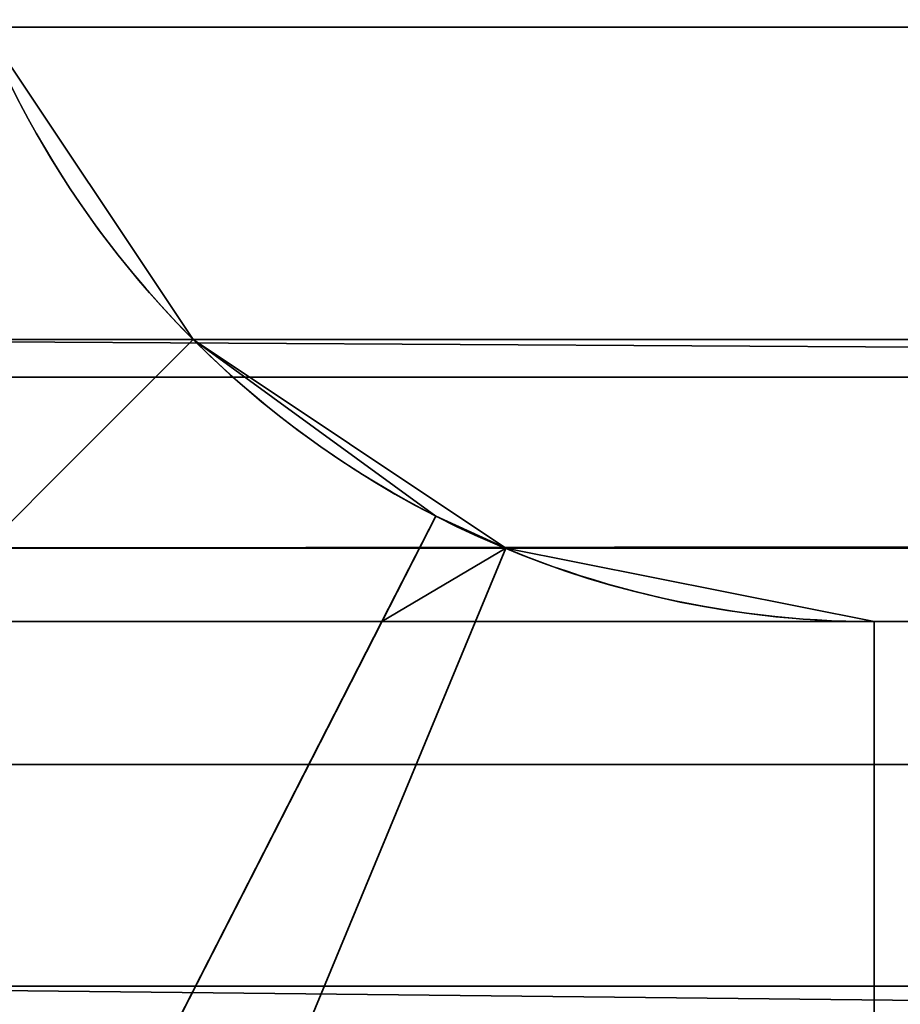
# Model space of a CAD drawing. Header units: millimetres. Extents: x -503 to 6703, y -110 to 249.
# Tile 68 of 256: x -311.32 to -309.88, y 15.87 to 17.49. Entities that reach past the tile are written whole.
import ezdxf

# ---------------------------------------------------------------- set-up
doc = ezdxf.new("R2010")
doc.units = ezdxf.units.MM
doc.layers.add('151', color=7, linetype='Continuous', true_color=0xffffff)

# ---------------------------------------------------------------- blocks, each defined once
blk = doc.blocks.new('UG_SURFACE_001')
at = {"layer": '151', "color": 252, "linetype": 'Continuous', "lineweight": 35}
for points in [[(502.5, -9.3, 2212.25), (502.5, 230.4, 2212.25), (-502.5, 230.4, 2212.25), (-502.5, -9.3, 2212.25)], [(-352.5, -9.3, 2062.2499), (-352.5, 230.4, 2062.2499), (352.5, 230.4, 2062.2499), (352.5, -9.3, 2062.2499)]]:
    blk.add_3dface(points, dxfattribs=at)
blk = doc.blocks.new('UG_SURFACE_086')
at = {"layer": '151', "color": 252, "linetype": 'Continuous', "lineweight": 35}
for points in [[(-314.5, -26.22, 2021.75), (314.5, -26.22, 2021.75), (314.5, 62.62, 2021.75), (-314.5, 62.62, 2021.75)], [(-313, -26.22, 2020.2501), (-313, 62.62, 2020.2501), (313, 62.62, 2020.2501), (313, -26.22, 2020.2501)]]:
    blk.add_3dface(points, dxfattribs=at)
blk = doc.blocks.new('UG_SURFACE_103')
at = {"layer": '151', "color": 252, "linetype": 'Continuous', "lineweight": 35}
for points in [[(-312.0979, 15.9021, 76.45), (-312.7655, 16.9013, 76.45), (-311.3797, 17.4754, 76.45), (-311.0372, 16.9628, 76.45)], [(-311.0372, 16.9628, 370.05), (-311.3797, 17.4754, 370.05), (-312.7655, 16.9013, 370.05), (-312.0979, 15.9021, 370.05)], [(-312.0979, 15.9021, 386.45), (-312.7655, 16.9013, 386.45), (-311.3797, 17.4754, 386.45), (-311.0372, 16.9628, 386.45)], [(-311.0372, 16.9628, 680.05), (-311.3797, 17.4754, 680.05), (-312.7655, 16.9013, 680.05), (-312.0979, 15.9021, 680.05)], [(-312.0979, 15.9021, 696.45), (-312.7655, 16.9013, 696.45), (-311.3797, 17.4754, 696.45), (-311.0372, 16.9628, 696.45)], [(-311.0372, 16.9628, 990.05), (-311.3797, 17.4754, 990.05), (-312.7655, 16.9013, 990.05), (-312.0979, 15.9021, 990.05)], [(-312.0979, 15.9021, 1006.4501), (-312.7655, 16.9013, 1006.4501), (-311.3797, 17.4754, 1006.4501), (-311.0372, 16.9628, 1006.4501)], [(-311.0372, 16.9628, 1300.05), (-311.3797, 17.4754, 1300.05), (-312.7655, 16.9013, 1300.05), (-312.0979, 15.9021, 1300.05)], [(-312.0979, 15.9021, 1316.45), (-312.7655, 16.9013, 1316.45), (-311.3797, 17.4754, 1316.45), (-311.0372, 16.9628, 1316.45)], [(-311.0372, 16.9628, 1610.05), (-311.3797, 17.4754, 1610.05), (-312.7655, 16.9013, 1610.05), (-312.0979, 15.9021, 1610.05)], [(-312.0979, 15.9021, 1626.4499), (-312.7655, 16.9013, 1626.4499), (-311.3797, 17.4754, 1626.4499), (-311.0372, 16.9628, 1626.4499)], [(-311.0372, 16.9628, 1920.05), (-311.3797, 17.4754, 1920.05), (-312.7655, 16.9013, 1920.05), (-312.0979, 15.9021, 1920.05)], [(-312.0979, 15.9021, 1936.45), (-312.7655, 16.9013, 1936.45), (-311.3797, 17.4754, 1936.45), (-311.0372, 16.9628, 1936.45)], [(-311.0372, 16.9628, 60.05), (-311.3797, 17.4754, 60.05), (-312.7655, 16.9013, 60.05), (-312.0979, 15.9021, 60.05)], [(-312.7655, 16.9013, 2006.2499), (-312.0979, 15.9021, 2006.2499), (-311.0372, 16.9628, 2006.2499), (-311.3797, 17.4754, 2006.2499)], [(-311.3797, 17.4754, -5.75), (-311.0372, 16.9628, -5.75), (-312.0979, 15.9021, -5.75), (-312.7655, 16.9013, -5.75)], [(-311.3797, 17.4754, 1936.45), (-311.3797, 17.4754, 2006.2499), (-311.0372, 16.9628, 2006.2499), (-311.0372, 16.9628, 1936.45)], [(-311.0372, 16.9628, 60.05), (-311.0372, 16.9628, -5.75), (-311.3797, 17.4754, -5.75), (-311.3797, 17.4754, 60.05)], [(-311.0372, 16.9628, 1920.05), (-311.0372, 16.9628, 1862.83), (-311.3797, 17.4754, 1862.83), (-311.3797, 17.4754, 1920.05)], [(-311.3797, 17.4754, 1626.4499), (-311.3797, 17.4754, 1683.67), (-311.0372, 16.9628, 1683.67), (-311.0372, 16.9628, 1626.4499)], [(-311.3797, 17.4754, 1683.67), (-311.3797, 17.4754, 1743.39), (-311.0372, 16.9628, 1743.39), (-311.0372, 16.9628, 1683.67)], [(-311.3797, 17.4754, 1743.39), (-311.3797, 17.4754, 1803.11), (-311.0372, 16.9628, 1803.11), (-311.0372, 16.9628, 1743.39)], [(-311.3797, 17.4754, 1803.11), (-311.3797, 17.4754, 1862.83), (-311.0372, 16.9628, 1862.83), (-311.0372, 16.9628, 1803.11)], [(-311.0372, 16.9628, 1610.05), (-311.0372, 16.9628, 1552.83), (-311.3797, 17.4754, 1552.83), (-311.3797, 17.4754, 1610.05)], [(-311.3797, 17.4754, 1316.45), (-311.3797, 17.4754, 1373.67), (-311.0372, 16.9628, 1373.67), (-311.0372, 16.9628, 1316.45)], [(-311.3797, 17.4754, 1373.67), (-311.3797, 17.4754, 1433.39), (-311.0372, 16.9628, 1433.39), (-311.0372, 16.9628, 1373.67)], [(-311.3797, 17.4754, 1433.39), (-311.3797, 17.4754, 1493.1099), (-311.0372, 16.9628, 1493.1099), (-311.0372, 16.9628, 1433.39)], [(-311.3797, 17.4754, 1493.1099), (-311.3797, 17.4754, 1552.83), (-311.0372, 16.9628, 1552.83), (-311.0372, 16.9628, 1493.1099)], [(-311.0372, 16.9628, 1300.05), (-311.0372, 16.9628, 1242.83), (-311.3797, 17.4754, 1242.83), (-311.3797, 17.4754, 1300.05)], [(-311.3797, 17.4754, 1006.4501), (-311.3797, 17.4754, 1063.67), (-311.0372, 16.9628, 1063.67), (-311.0372, 16.9628, 1006.4501)], [(-311.3797, 17.4754, 1063.67), (-311.3797, 17.4754, 1123.39), (-311.0372, 16.9628, 1123.39), (-311.0372, 16.9628, 1063.67)], [(-311.3797, 17.4754, 1123.39), (-311.3797, 17.4754, 1183.11), (-311.0372, 16.9628, 1183.11), (-311.0372, 16.9628, 1123.39)], [(-311.3797, 17.4754, 1183.11), (-311.3797, 17.4754, 1242.83), (-311.0372, 16.9628, 1242.83), (-311.0372, 16.9628, 1183.11)], [(-311.0372, 16.9628, 990.05), (-311.0372, 16.9628, 932.83), (-311.3797, 17.4754, 932.83), (-311.3797, 17.4754, 990.05)], [(-311.3797, 17.4754, 696.45), (-311.3797, 17.4754, 753.67), (-311.0372, 16.9628, 753.67), (-311.0372, 16.9628, 696.45)], [(-311.3797, 17.4754, 753.67), (-311.3797, 17.4754, 813.39), (-311.0372, 16.9628, 813.39), (-311.0372, 16.9628, 753.67)], [(-311.3797, 17.4754, 813.39), (-311.3797, 17.4754, 873.11), (-311.0372, 16.9628, 873.11), (-311.0372, 16.9628, 813.39)], [(-311.3797, 17.4754, 873.11), (-311.3797, 17.4754, 932.83), (-311.0372, 16.9628, 932.83), (-311.0372, 16.9628, 873.11)], [(-311.0372, 16.9628, 680.05), (-311.0372, 16.9628, 622.83), (-311.3797, 17.4754, 622.83), (-311.3797, 17.4754, 680.05)], [(-311.3797, 17.4754, 386.45), (-311.3797, 17.4754, 443.67), (-311.0372, 16.9628, 443.67), (-311.0372, 16.9628, 386.45)], [(-311.3797, 17.4754, 443.67), (-311.3797, 17.4754, 503.39), (-311.0372, 16.9628, 503.39), (-311.0372, 16.9628, 443.67)], [(-311.3797, 17.4754, 503.39), (-311.3797, 17.4754, 563.11), (-311.0372, 16.9628, 563.11), (-311.0372, 16.9628, 503.39)], [(-311.3797, 17.4754, 563.11), (-311.3797, 17.4754, 622.83), (-311.0372, 16.9628, 622.83), (-311.0372, 16.9628, 563.11)], [(-311.0372, 16.9628, 370.05), (-311.0372, 16.9628, 312.83), (-311.3797, 17.4754, 312.83), (-311.3797, 17.4754, 370.05)], [(-311.3797, 17.4754, 76.45), (-311.3797, 17.4754, 133.67), (-311.0372, 16.9628, 133.67), (-311.0372, 16.9628, 76.45)], [(-311.3797, 17.4754, 133.67), (-311.3797, 17.4754, 193.39), (-311.0372, 16.9628, 193.39), (-311.0372, 16.9628, 133.67)], [(-311.3797, 17.4754, 193.39), (-311.3797, 17.4754, 253.11), (-311.0372, 16.9628, 253.11), (-311.0372, 16.9628, 193.39)], [(-311.3797, 17.4754, 253.11), (-311.3797, 17.4754, 312.83), (-311.0372, 16.9628, 312.83), (-311.0372, 16.9628, 253.11)], [(-311.0372, 16.9628, 76.45), (-310.6392, 16.6732, 76.45), (-311.322, 15.3376, 76.45), (-312.0979, 15.9021, 76.45)], [(-312.0979, 15.9021, 370.05), (-311.322, 15.3376, 370.05), (-310.6392, 16.6732, 370.05), (-311.0372, 16.9628, 370.05)], [(-311.0372, 16.9628, 386.45), (-310.6392, 16.6732, 386.45), (-311.322, 15.3376, 386.45), (-312.0979, 15.9021, 386.45)], [(-312.0979, 15.9021, 680.05), (-311.322, 15.3376, 680.05), (-310.6392, 16.6732, 680.05), (-311.0372, 16.9628, 680.05)], [(-311.0372, 16.9628, 696.45), (-310.6392, 16.6732, 696.45), (-311.322, 15.3376, 696.45), (-312.0979, 15.9021, 696.45)], [(-312.0979, 15.9021, 990.05), (-311.322, 15.3376, 990.05), (-310.6392, 16.6732, 990.05), (-311.0372, 16.9628, 990.05)], [(-311.0372, 16.9628, 1006.4501), (-310.6392, 16.6732, 1006.4501), (-311.322, 15.3376, 1006.4501), (-312.0979, 15.9021, 1006.4501)], [(-312.0979, 15.9021, 1300.05), (-311.322, 15.3376, 1300.05), (-310.6392, 16.6732, 1300.05), (-311.0372, 16.9628, 1300.05)], [(-311.0372, 16.9628, 1316.45), (-310.6392, 16.6732, 1316.45), (-311.322, 15.3376, 1316.45), (-312.0979, 15.9021, 1316.45)], [(-312.0979, 15.9021, 1610.05), (-311.322, 15.3376, 1610.05), (-310.6392, 16.6732, 1610.05), (-311.0372, 16.9628, 1610.05)], [(-311.0372, 16.9628, 1626.4499), (-310.6392, 16.6732, 1626.4499), (-311.322, 15.3376, 1626.4499), (-312.0979, 15.9021, 1626.4499)], [(-312.0979, 15.9021, 1920.05), (-311.322, 15.3376, 1920.05), (-310.6392, 16.6732, 1920.05), (-311.0372, 16.9628, 1920.05)], [(-311.0372, 16.9628, 1936.45), (-310.6392, 16.6732, 1936.45), (-311.322, 15.3376, 1936.45), (-312.0979, 15.9021, 1936.45)], [(-312.0979, 15.9021, 60.05), (-311.322, 15.3376, 60.05), (-310.6392, 16.6732, 60.05), (-311.0372, 16.9628, 60.05)], [(-312.0979, 15.9021, 2006.2499), (-311.0987, 15.2345, 2006.2499), (-310.5246, 16.6203, 2006.2499), (-311.0372, 16.9628, 2006.2499)], [(-311.0372, 16.9628, -5.75), (-310.5246, 16.6203, -5.75), (-311.0987, 15.2345, -5.75), (-312.0979, 15.9021, -5.75)], [(-310.6392, 16.6732, 1936.45), (-311.0372, 16.9628, 2006.2499), (-310.5246, 16.6203, 2006.2499)], [(-310.6392, 16.6732, 1936.45), (-311.0372, 16.9628, 1936.45), (-311.0372, 16.9628, 2006.2499)], [(-311.0372, 16.9628, -5.75), (-311.0372, 16.9628, 60.05), (-310.6392, 16.6732, 60.05)], [(-310.6392, 16.6732, 60.05), (-310.5246, 16.6203, -5.75), (-311.0372, 16.9628, -5.75)], [(-310.6392, 16.6732, 1626.4499), (-311.0372, 16.9628, 1683.67), (-310.5246, 16.6203, 1683.67)], [(-310.6392, 16.6732, 1626.4499), (-311.0372, 16.9628, 1626.4499), (-311.0372, 16.9628, 1683.67)], [(-311.0372, 16.9628, 1862.83), (-311.0372, 16.9628, 1920.05), (-310.6392, 16.6732, 1920.05)], [(-310.6392, 16.6732, 1920.05), (-310.5246, 16.6203, 1862.83), (-311.0372, 16.9628, 1862.83)], [(-311.0372, 16.9628, 1683.67), (-311.0372, 16.9628, 1743.39), (-310.5246, 16.6203, 1743.39), (-310.5246, 16.6203, 1683.67)], [(-311.0372, 16.9628, 1743.39), (-311.0372, 16.9628, 1803.11), (-310.5246, 16.6203, 1803.11), (-310.5246, 16.6203, 1743.39)], [(-311.0372, 16.9628, 1803.11), (-311.0372, 16.9628, 1862.83), (-310.5246, 16.6203, 1862.83), (-310.5246, 16.6203, 1803.11)], [(-310.6392, 16.6732, 1316.45), (-311.0372, 16.9628, 1373.67), (-310.5246, 16.6203, 1373.67)], [(-310.6392, 16.6732, 1316.45), (-311.0372, 16.9628, 1316.45), (-311.0372, 16.9628, 1373.67)], [(-311.0372, 16.9628, 1552.83), (-311.0372, 16.9628, 1610.05), (-310.6392, 16.6732, 1610.05)], [(-310.6392, 16.6732, 1610.05), (-310.5246, 16.6203, 1552.83), (-311.0372, 16.9628, 1552.83)], [(-311.0372, 16.9628, 1373.67), (-311.0372, 16.9628, 1433.39), (-310.5246, 16.6203, 1433.39), (-310.5246, 16.6203, 1373.67)], [(-311.0372, 16.9628, 1433.39), (-311.0372, 16.9628, 1493.1099), (-310.5246, 16.6203, 1493.1099), (-310.5246, 16.6203, 1433.39)], [(-311.0372, 16.9628, 1493.1099), (-311.0372, 16.9628, 1552.83), (-310.5246, 16.6203, 1552.83), (-310.5246, 16.6203, 1493.1099)], [(-310.6392, 16.6732, 1006.4501), (-311.0372, 16.9628, 1063.67), (-310.5246, 16.6203, 1063.67)], [(-310.6392, 16.6732, 1006.4501), (-311.0372, 16.9628, 1006.4501), (-311.0372, 16.9628, 1063.67)], [(-311.0372, 16.9628, 1242.83), (-311.0372, 16.9628, 1300.05), (-310.6392, 16.6732, 1300.05)], [(-310.6392, 16.6732, 1300.05), (-310.5246, 16.6203, 1242.83), (-311.0372, 16.9628, 1242.83)], [(-311.0372, 16.9628, 1063.67), (-311.0372, 16.9628, 1123.39), (-310.5246, 16.6203, 1123.39), (-310.5246, 16.6203, 1063.67)], [(-311.0372, 16.9628, 1123.39), (-311.0372, 16.9628, 1183.11), (-310.5246, 16.6203, 1183.11), (-310.5246, 16.6203, 1123.39)], [(-311.0372, 16.9628, 1183.11), (-311.0372, 16.9628, 1242.83), (-310.5246, 16.6203, 1242.83), (-310.5246, 16.6203, 1183.11)], [(-310.6392, 16.6732, 696.45), (-311.0372, 16.9628, 753.67), (-310.5246, 16.6203, 753.67)], [(-310.6392, 16.6732, 696.45), (-311.0372, 16.9628, 696.45), (-311.0372, 16.9628, 753.67)], [(-311.0372, 16.9628, 932.83), (-311.0372, 16.9628, 990.05), (-310.6392, 16.6732, 990.05)], [(-310.6392, 16.6732, 990.05), (-310.5246, 16.6203, 932.83), (-311.0372, 16.9628, 932.83)], [(-311.0372, 16.9628, 753.67), (-311.0372, 16.9628, 813.39), (-310.5246, 16.6203, 813.39), (-310.5246, 16.6203, 753.67)], [(-311.0372, 16.9628, 813.39), (-311.0372, 16.9628, 873.11), (-310.5246, 16.6203, 873.11), (-310.5246, 16.6203, 813.39)], [(-311.0372, 16.9628, 873.11), (-311.0372, 16.9628, 932.83), (-310.5246, 16.6203, 932.83), (-310.5246, 16.6203, 873.11)], [(-310.6392, 16.6732, 386.45), (-311.0372, 16.9628, 443.67), (-310.5246, 16.6203, 443.67)], [(-310.6392, 16.6732, 386.45), (-311.0372, 16.9628, 386.45), (-311.0372, 16.9628, 443.67)], [(-311.0372, 16.9628, 622.83), (-311.0372, 16.9628, 680.05), (-310.6392, 16.6732, 680.05)], [(-310.6392, 16.6732, 680.05), (-310.5246, 16.6203, 622.83), (-311.0372, 16.9628, 622.83)], [(-311.0372, 16.9628, 443.67), (-311.0372, 16.9628, 503.39), (-310.5246, 16.6203, 503.39), (-310.5246, 16.6203, 443.67)], [(-311.0372, 16.9628, 503.39), (-311.0372, 16.9628, 563.11), (-310.5246, 16.6203, 563.11), (-310.5246, 16.6203, 503.39)], [(-311.0372, 16.9628, 563.11), (-311.0372, 16.9628, 622.83), (-310.5246, 16.6203, 622.83), (-310.5246, 16.6203, 563.11)], [(-310.6392, 16.6732, 76.45), (-311.0372, 16.9628, 133.67), (-310.5246, 16.6203, 133.67)], [(-310.6392, 16.6732, 76.45), (-311.0372, 16.9628, 76.45), (-311.0372, 16.9628, 133.67)], [(-311.0372, 16.9628, 312.83), (-311.0372, 16.9628, 370.05), (-310.6392, 16.6732, 370.05)], [(-310.6392, 16.6732, 370.05), (-310.5246, 16.6203, 312.83), (-311.0372, 16.9628, 312.83)], [(-311.0372, 16.9628, 133.67), (-311.0372, 16.9628, 193.39), (-310.5246, 16.6203, 193.39), (-310.5246, 16.6203, 133.67)], [(-311.0372, 16.9628, 193.39), (-311.0372, 16.9628, 253.11), (-310.5246, 16.6203, 253.11), (-310.5246, 16.6203, 193.39)], [(-311.0372, 16.9628, 253.11), (-311.0372, 16.9628, 312.83), (-310.5246, 16.6203, 312.83), (-310.5246, 16.6203, 253.11)], [(-310.7277, 16.5, 1933.9499), (-311.322, 15.3376, 1933.9499), (-311.322, 15.3376, 1936.45), (-310.6392, 16.6732, 1936.45)], [(-310.6392, 16.6732, 60.05), (-311.322, 15.3376, 60.05), (-311.322, 15.3376, 62.55), (-310.7277, 16.5, 62.55)], [(-310.7277, 16.5, 1623.95), (-311.322, 15.3376, 1623.95), (-311.322, 15.3376, 1626.4499), (-310.6392, 16.6732, 1626.4499)], [(-310.6392, 16.6732, 1920.05), (-311.322, 15.3376, 1920.05), (-311.322, 15.3376, 1922.55), (-310.7277, 16.5, 1922.55)], [(-310.7277, 16.5, 1313.9499), (-311.322, 15.3376, 1313.9499), (-311.322, 15.3376, 1316.45), (-310.6392, 16.6732, 1316.45)], [(-310.6392, 16.6732, 1610.05), (-311.322, 15.3376, 1610.05), (-311.322, 15.3376, 1612.55), (-310.7277, 16.5, 1612.55)], [(-310.7277, 16.5, 1003.95), (-311.322, 15.3376, 1003.95), (-311.322, 15.3376, 1006.4501), (-310.6392, 16.6732, 1006.4501)], [(-310.6392, 16.6732, 1300.05), (-311.322, 15.3376, 1300.05), (-311.322, 15.3376, 1302.55), (-310.7277, 16.5, 1302.55)], [(-310.7277, 16.5, 693.95), (-311.322, 15.3376, 693.95), (-311.322, 15.3376, 696.45), (-310.6392, 16.6732, 696.45)], [(-310.6392, 16.6732, 990.05), (-311.322, 15.3376, 990.05), (-311.322, 15.3376, 992.55), (-310.7277, 16.5, 992.55)], [(-310.7277, 16.5, 383.95), (-311.322, 15.3376, 383.95), (-311.322, 15.3376, 386.45), (-310.6392, 16.6732, 386.45)], [(-310.6392, 16.6732, 680.05), (-311.322, 15.3376, 680.05), (-311.322, 15.3376, 682.55), (-310.7277, 16.5, 682.55)], [(-310.7277, 16.5, 73.95), (-311.322, 15.3376, 73.95), (-311.322, 15.3376, 76.45), (-310.6392, 16.6732, 76.45)], [(-310.6392, 16.6732, 370.05), (-311.322, 15.3376, 370.05), (-311.322, 15.3376, 372.55), (-310.7277, 16.5, 372.55)], [(-310.6392, 16.6732, 1936.45), (-310.6392, 16.6732, 1933.9499), (-310.7277, 16.5, 1933.9499)], [(-310.7277, 16.5, 1933.9499), (-310.6392, 16.6732, 1933.9499), (-310.5246, 16.6203, 1933.9499)], [(-310.7277, 16.5, 62.55), (-310.6392, 16.6732, 62.55), (-310.6392, 16.6732, 60.05)], [(-310.5246, 16.6203, 62.55), (-310.6392, 16.6732, 62.55), (-310.7277, 16.5, 62.55)], [(-310.6392, 16.6732, 1626.4499), (-310.6392, 16.6732, 1623.95), (-310.7277, 16.5, 1623.95)], [(-310.7277, 16.5, 1623.95), (-310.6392, 16.6732, 1623.95), (-310.5246, 16.6203, 1623.95)], [(-310.7277, 16.5, 1922.55), (-310.6392, 16.6732, 1922.55), (-310.6392, 16.6732, 1920.05)], [(-310.5246, 16.6203, 1922.55), (-310.6392, 16.6732, 1922.55), (-310.7277, 16.5, 1922.55)], [(-310.6392, 16.6732, 1316.45), (-310.6392, 16.6732, 1313.9499), (-310.7277, 16.5, 1313.9499)], [(-310.7277, 16.5, 1313.9499), (-310.6392, 16.6732, 1313.9499), (-310.5246, 16.6203, 1313.9499)], [(-310.7277, 16.5, 1612.55), (-310.6392, 16.6732, 1612.55), (-310.6392, 16.6732, 1610.05)], [(-310.5246, 16.6203, 1612.55), (-310.6392, 16.6732, 1612.55), (-310.7277, 16.5, 1612.55)], [(-310.6392, 16.6732, 1006.4501), (-310.6392, 16.6732, 1003.95), (-310.7277, 16.5, 1003.95)], [(-310.7277, 16.5, 1003.95), (-310.6392, 16.6732, 1003.95), (-310.5246, 16.6203, 1003.95)], [(-310.7277, 16.5, 1302.55), (-310.6392, 16.6732, 1302.55), (-310.6392, 16.6732, 1300.05)], [(-310.5246, 16.6203, 1302.55), (-310.6392, 16.6732, 1302.55), (-310.7277, 16.5, 1302.55)], [(-310.6392, 16.6732, 696.45), (-310.6392, 16.6732, 693.95), (-310.7277, 16.5, 693.95)], [(-310.7277, 16.5, 693.95), (-310.6392, 16.6732, 693.95), (-310.5246, 16.6203, 693.95)], [(-310.7277, 16.5, 992.55), (-310.6392, 16.6732, 992.55), (-310.6392, 16.6732, 990.05)], [(-310.5246, 16.6203, 992.55), (-310.6392, 16.6732, 992.55), (-310.7277, 16.5, 992.55)], [(-310.6392, 16.6732, 386.45), (-310.6392, 16.6732, 383.95), (-310.7277, 16.5, 383.95)], [(-310.7277, 16.5, 383.95), (-310.6392, 16.6732, 383.95), (-310.5246, 16.6203, 383.95)], [(-310.7277, 16.5, 682.55), (-310.6392, 16.6732, 682.55), (-310.6392, 16.6732, 680.05)], [(-310.5246, 16.6203, 682.55), (-310.6392, 16.6732, 682.55), (-310.7277, 16.5, 682.55)], [(-310.6392, 16.6732, 76.45), (-310.6392, 16.6732, 73.95), (-310.7277, 16.5, 73.95)], [(-310.7277, 16.5, 73.95), (-310.6392, 16.6732, 73.95), (-310.5246, 16.6203, 73.95)], [(-310.7277, 16.5, 372.55), (-310.6392, 16.6732, 372.55), (-310.6392, 16.6732, 370.05)], [(-310.5246, 16.6203, 372.55), (-310.6392, 16.6732, 372.55), (-310.7277, 16.5, 372.55)], [(-310.5246, 16.6203, 2006.2499), (-310.5246, 16.6203, 1933.9499), (-310.6392, 16.6732, 1936.45)], [(-310.5246, 16.6203, 1933.9499), (-310.6392, 16.6732, 1933.9499), (-310.6392, 16.6732, 1936.45)], [(-310.6392, 16.6732, 60.05), (-310.6392, 16.6732, 62.55), (-310.5246, 16.6203, 62.55), (-310.5246, 16.6203, -5.75)], [(-310.5246, 16.6203, 1683.67), (-310.5246, 16.6203, 1623.95), (-310.6392, 16.6732, 1626.4499)], [(-310.5246, 16.6203, 1623.95), (-310.6392, 16.6732, 1623.95), (-310.6392, 16.6732, 1626.4499)], [(-310.6392, 16.6732, 1920.05), (-310.6392, 16.6732, 1922.55), (-310.5246, 16.6203, 1922.55), (-310.5246, 16.6203, 1862.83)], [(-310.5246, 16.6203, 1373.67), (-310.5246, 16.6203, 1313.9499), (-310.6392, 16.6732, 1316.45)], [(-310.5246, 16.6203, 1313.9499), (-310.6392, 16.6732, 1313.9499), (-310.6392, 16.6732, 1316.45)], [(-310.6392, 16.6732, 1610.05), (-310.6392, 16.6732, 1612.55), (-310.5246, 16.6203, 1612.55), (-310.5246, 16.6203, 1552.83)], [(-310.5246, 16.6203, 1063.67), (-310.5246, 16.6203, 1003.95), (-310.6392, 16.6732, 1006.4501)], [(-310.5246, 16.6203, 1003.95), (-310.6392, 16.6732, 1003.95), (-310.6392, 16.6732, 1006.4501)], [(-310.6392, 16.6732, 1300.05), (-310.6392, 16.6732, 1302.55), (-310.5246, 16.6203, 1302.55), (-310.5246, 16.6203, 1242.83)], [(-310.5246, 16.6203, 753.67), (-310.5246, 16.6203, 693.95), (-310.6392, 16.6732, 696.45)], [(-310.5246, 16.6203, 693.95), (-310.6392, 16.6732, 693.95), (-310.6392, 16.6732, 696.45)], [(-310.6392, 16.6732, 990.05), (-310.6392, 16.6732, 992.55), (-310.5246, 16.6203, 992.55), (-310.5246, 16.6203, 932.83)], [(-310.5246, 16.6203, 443.67), (-310.5246, 16.6203, 383.95), (-310.6392, 16.6732, 386.45)], [(-310.5246, 16.6203, 383.95), (-310.6392, 16.6732, 383.95), (-310.6392, 16.6732, 386.45)], [(-310.6392, 16.6732, 680.05), (-310.6392, 16.6732, 682.55), (-310.5246, 16.6203, 682.55), (-310.5246, 16.6203, 622.83)], [(-310.5246, 16.6203, 133.67), (-310.5246, 16.6203, 73.95), (-310.6392, 16.6732, 76.45)], [(-310.5246, 16.6203, 73.95), (-310.6392, 16.6732, 73.95), (-310.6392, 16.6732, 76.45)], [(-310.6392, 16.6732, 370.05), (-310.6392, 16.6732, 372.55), (-310.5246, 16.6203, 372.55), (-310.5246, 16.6203, 312.83)], [(-309.92, 16.5, 2006.2499), (-310.5246, 16.6203, 2006.2499), (-311.0987, 15.2345, 2006.2499), (-309.92, 15, 2006.2499)], [(-309.92, 15, -5.75), (-311.0987, 15.2345, -5.75), (-310.5246, 16.6203, -5.75), (-309.92, 16.5, -5.75)], [(-310.5246, 16.6203, 1933.9499), (-309.92, 16.5, 1933.9499), (-310.7277, 16.5, 1933.9499)], [(-310.7277, 16.5, 62.55), (-309.92, 16.5, 62.55), (-310.5246, 16.6203, 62.55)], [(-310.5246, 16.6203, 1623.95), (-309.92, 16.5, 1623.95), (-310.7277, 16.5, 1623.95)], [(-310.7277, 16.5, 1922.55), (-309.92, 16.5, 1922.55), (-310.5246, 16.6203, 1922.55)], [(-310.5246, 16.6203, 1313.9499), (-309.92, 16.5, 1313.9499), (-310.7277, 16.5, 1313.9499)], [(-310.7277, 16.5, 1612.55), (-309.92, 16.5, 1612.55), (-310.5246, 16.6203, 1612.55)], [(-310.5246, 16.6203, 1003.95), (-309.92, 16.5, 1003.95), (-310.7277, 16.5, 1003.95)], [(-310.7277, 16.5, 1302.55), (-309.92, 16.5, 1302.55), (-310.5246, 16.6203, 1302.55)], [(-310.5246, 16.6203, 693.95), (-309.92, 16.5, 693.95), (-310.7277, 16.5, 693.95)], [(-310.7277, 16.5, 992.55), (-309.92, 16.5, 992.55), (-310.5246, 16.6203, 992.55)], [(-310.5246, 16.6203, 383.95), (-309.92, 16.5, 383.95), (-310.7277, 16.5, 383.95)], [(-310.7277, 16.5, 682.55), (-309.92, 16.5, 682.55), (-310.5246, 16.6203, 682.55)], [(-310.5246, 16.6203, 73.95), (-309.92, 16.5, 73.95), (-310.7277, 16.5, 73.95)], [(-310.7277, 16.5, 372.55), (-309.92, 16.5, 372.55), (-310.5246, 16.6203, 372.55)], [(-310.5246, 16.6203, 1933.9499), (-310.5246, 16.6203, 2006.2499), (-309.92, 16.5, 2006.2499), (-309.92, 16.5, 1933.9499)], [(-310.5246, 16.6203, -5.75), (-310.5246, 16.6203, 62.55), (-309.92, 16.5, 62.55), (-309.92, 16.5, -5.75)], [(-310.5246, 16.6203, 1623.95), (-310.5246, 16.6203, 1683.67), (-309.92, 16.5, 1683.67), (-309.92, 16.5, 1623.95)], [(-310.5246, 16.6203, 1683.67), (-310.5246, 16.6203, 1743.39), (-309.92, 16.5, 1743.39), (-309.92, 16.5, 1683.67)], [(-310.5246, 16.6203, 1743.39), (-310.5246, 16.6203, 1803.11), (-309.92, 16.5, 1803.11), (-309.92, 16.5, 1743.39)], [(-310.5246, 16.6203, 1803.11), (-310.5246, 16.6203, 1862.83), (-309.92, 16.5, 1862.83), (-309.92, 16.5, 1803.11)], [(-310.5246, 16.6203, 1862.83), (-310.5246, 16.6203, 1922.55), (-309.92, 16.5, 1922.55), (-309.92, 16.5, 1862.83)], [(-310.5246, 16.6203, 1313.9499), (-310.5246, 16.6203, 1373.67), (-309.92, 16.5, 1373.67), (-309.92, 16.5, 1313.9499)], [(-310.5246, 16.6203, 1373.67), (-310.5246, 16.6203, 1433.39), (-309.92, 16.5, 1433.39), (-309.92, 16.5, 1373.67)], [(-310.5246, 16.6203, 1433.39), (-310.5246, 16.6203, 1493.1099), (-309.92, 16.5, 1493.1099), (-309.92, 16.5, 1433.39)], [(-310.5246, 16.6203, 1493.1099), (-310.5246, 16.6203, 1552.83), (-309.92, 16.5, 1552.83), (-309.92, 16.5, 1493.1099)], [(-310.5246, 16.6203, 1552.83), (-310.5246, 16.6203, 1612.55), (-309.92, 16.5, 1612.55), (-309.92, 16.5, 1552.83)], [(-310.5246, 16.6203, 1003.95), (-310.5246, 16.6203, 1063.67), (-309.92, 16.5, 1063.67), (-309.92, 16.5, 1003.95)], [(-310.5246, 16.6203, 1063.67), (-310.5246, 16.6203, 1123.39), (-309.92, 16.5, 1123.39), (-309.92, 16.5, 1063.67)], [(-310.5246, 16.6203, 1123.39), (-310.5246, 16.6203, 1183.11), (-309.92, 16.5, 1183.11), (-309.92, 16.5, 1123.39)], [(-310.5246, 16.6203, 1183.11), (-310.5246, 16.6203, 1242.83), (-309.92, 16.5, 1242.83), (-309.92, 16.5, 1183.11)], [(-310.5246, 16.6203, 1242.83), (-310.5246, 16.6203, 1302.55), (-309.92, 16.5, 1302.55), (-309.92, 16.5, 1242.83)], [(-310.5246, 16.6203, 693.95), (-310.5246, 16.6203, 753.67), (-309.92, 16.5, 753.67), (-309.92, 16.5, 693.95)], [(-310.5246, 16.6203, 753.67), (-310.5246, 16.6203, 813.39), (-309.92, 16.5, 813.39), (-309.92, 16.5, 753.67)], [(-310.5246, 16.6203, 813.39), (-310.5246, 16.6203, 873.11), (-309.92, 16.5, 873.11), (-309.92, 16.5, 813.39)], [(-310.5246, 16.6203, 873.11), (-310.5246, 16.6203, 932.83), (-309.92, 16.5, 932.83), (-309.92, 16.5, 873.11)], [(-310.5246, 16.6203, 932.83), (-310.5246, 16.6203, 992.55), (-309.92, 16.5, 992.55), (-309.92, 16.5, 932.83)], [(-310.5246, 16.6203, 383.95), (-310.5246, 16.6203, 443.67), (-309.92, 16.5, 443.67), (-309.92, 16.5, 383.95)], [(-310.5246, 16.6203, 443.67), (-310.5246, 16.6203, 503.39), (-309.92, 16.5, 503.39), (-309.92, 16.5, 443.67)], [(-310.5246, 16.6203, 503.39), (-310.5246, 16.6203, 563.11), (-309.92, 16.5, 563.11), (-309.92, 16.5, 503.39)], [(-310.5246, 16.6203, 563.11), (-310.5246, 16.6203, 622.83), (-309.92, 16.5, 622.83), (-309.92, 16.5, 563.11)], [(-310.5246, 16.6203, 622.83), (-310.5246, 16.6203, 682.55), (-309.92, 16.5, 682.55), (-309.92, 16.5, 622.83)], [(-310.5246, 16.6203, 73.95), (-310.5246, 16.6203, 133.67), (-309.92, 16.5, 133.67), (-309.92, 16.5, 73.95)], [(-310.5246, 16.6203, 133.67), (-310.5246, 16.6203, 193.39), (-309.92, 16.5, 193.39), (-309.92, 16.5, 133.67)], [(-310.5246, 16.6203, 193.39), (-310.5246, 16.6203, 253.11), (-309.92, 16.5, 253.11), (-309.92, 16.5, 193.39)], [(-310.5246, 16.6203, 253.11), (-310.5246, 16.6203, 312.83), (-309.92, 16.5, 312.83), (-309.92, 16.5, 253.11)], [(-310.5246, 16.6203, 312.83), (-310.5246, 16.6203, 372.55), (-309.92, 16.5, 372.55), (-309.92, 16.5, 312.83)], [(-311.322, 15.3376, 1933.9499), (-310.7277, 16.5, 1933.9499), (-314.5, 16.5, 1933.9499), (-314.5, 15, 1933.9499)], [(-314.5, 15, 62.55), (-314.5, 16.5, 62.55), (-310.7277, 16.5, 62.55), (-311.322, 15.3376, 62.55)], [(-314.5, 15, 1922.55), (-314.5, 16.5, 1922.55), (-310.7277, 16.5, 1922.55), (-311.322, 15.3376, 1922.55)], [(-311.322, 15.3376, 1623.95), (-310.7277, 16.5, 1623.95), (-314.5, 16.5, 1623.95), (-314.5, 15, 1623.95)], [(-314.5, 15, 1612.55), (-314.5, 16.5, 1612.55), (-310.7277, 16.5, 1612.55), (-311.322, 15.3376, 1612.55)], [(-311.322, 15.3376, 1313.9499), (-310.7277, 16.5, 1313.9499), (-314.5, 16.5, 1313.9499), (-314.5, 15, 1313.9499)], [(-314.5, 15, 1302.55), (-314.5, 16.5, 1302.55), (-310.7277, 16.5, 1302.55), (-311.322, 15.3376, 1302.55)], [(-311.322, 15.3376, 1003.95), (-310.7277, 16.5, 1003.95), (-314.5, 16.5, 1003.95), (-314.5, 15, 1003.95)], [(-314.5, 15, 992.55), (-314.5, 16.5, 992.55), (-310.7277, 16.5, 992.55), (-311.322, 15.3376, 992.55)], [(-311.322, 15.3376, 693.95), (-310.7277, 16.5, 693.95), (-314.5, 16.5, 693.95), (-314.5, 15, 693.95)], [(-314.5, 15, 682.55), (-314.5, 16.5, 682.55), (-310.7277, 16.5, 682.55), (-311.322, 15.3376, 682.55)], [(-311.322, 15.3376, 383.95), (-310.7277, 16.5, 383.95), (-314.5, 16.5, 383.95), (-314.5, 15, 383.95)], [(-314.5, 15, 372.55), (-314.5, 16.5, 372.55), (-310.7277, 16.5, 372.55), (-311.322, 15.3376, 372.55)], [(-311.322, 15.3376, 73.95), (-310.7277, 16.5, 73.95), (-314.5, 16.5, 73.95), (-314.5, 15, 73.95)], [(-310.7277, 16.5, 1922.55), (-314.5, 16.5, 1922.55), (-314.5, 16.5, 1933.9499), (-310.7277, 16.5, 1933.9499)], [(-310.7277, 16.5, 1612.55), (-314.5, 16.5, 1612.55), (-314.5, 16.5, 1623.95), (-310.7277, 16.5, 1623.95)], [(-310.7277, 16.5, 1302.55), (-314.5, 16.5, 1302.55), (-314.5, 16.5, 1313.9499), (-310.7277, 16.5, 1313.9499)], [(-310.7277, 16.5, 992.55), (-314.5, 16.5, 992.55), (-314.5, 16.5, 1003.95), (-310.7277, 16.5, 1003.95)], [(-310.7277, 16.5, 62.55), (-314.5, 16.5, 62.55), (-314.5, 16.5, 73.95), (-310.7277, 16.5, 73.95)], [(-310.7277, 16.5, 682.55), (-314.5, 16.5, 682.55), (-314.5, 16.5, 693.95), (-310.7277, 16.5, 693.95)], [(-310.7277, 16.5, 372.55), (-314.5, 16.5, 372.55), (-314.5, 16.5, 383.95), (-310.7277, 16.5, 383.95)], [(-310.7277, 16.5, 1933.9499), (-309.92, 16.5, 1933.9499), (-309.92, 16.5, 1922.55), (-310.7277, 16.5, 1922.55)], [(-310.7277, 16.5, 1623.95), (-309.92, 16.5, 1623.95), (-309.92, 16.5, 1612.55), (-310.7277, 16.5, 1612.55)], [(-310.7277, 16.5, 1313.9499), (-309.92, 16.5, 1313.9499), (-309.92, 16.5, 1302.55), (-310.7277, 16.5, 1302.55)], [(-310.7277, 16.5, 1003.95), (-309.92, 16.5, 1003.95), (-309.92, 16.5, 992.55), (-310.7277, 16.5, 992.55)], [(-310.7277, 16.5, 73.95), (-309.92, 16.5, 73.95), (-309.92, 16.5, 62.55), (-310.7277, 16.5, 62.55)], [(-310.7277, 16.5, 693.95), (-309.92, 16.5, 693.95), (-309.92, 16.5, 682.55), (-310.7277, 16.5, 682.55)], [(-310.7277, 16.5, 383.95), (-309.92, 16.5, 383.95), (-309.92, 16.5, 372.55), (-310.7277, 16.5, 372.55)], [(-304.58, 16.5, 2006.2499), (-309.92, 16.5, 2006.2499), (-309.92, 15, 2006.2499), (-304.58, 15, 2006.2499)], [(-304.58, 15, -5.75), (-309.92, 15, -5.75), (-309.92, 16.5, -5.75), (-304.58, 16.5, -5.75)], [(-304.58, 16.5, 1920.05), (-304.58, 16.5, 1626.4499), (-309.92, 16.5, 1743.39), (-309.92, 16.5, 1803.11)], [(-307.9006, 16.5, 1936.45), (-309.92, 16.5, 1922.55), (-309.92, 16.5, 1933.9499)], [(-307.9006, 16.5, 1626.4499), (-309.92, 16.5, 1612.55), (-309.92, 16.5, 1623.95)], [(-304.58, 16.5, 1626.4499), (-307.9006, 16.5, 1626.4499), (-309.92, 16.5, 1683.67), (-309.92, 16.5, 1743.39)], [(-309.92, 16.5, 2006.2499), (-304.58, 16.5, 2006.2499), (-304.58, 16.5, 1936.45), (-307.9006, 16.5, 1936.45)], [(-309.92, 16.5, 1803.11), (-309.92, 16.5, 1862.83), (-307.9006, 16.5, 1920.05), (-304.58, 16.5, 1920.05)], [(-304.58, 16.5, 1610.05), (-304.58, 16.5, 1316.45), (-309.92, 16.5, 1433.39), (-309.92, 16.5, 1493.1099)], [(-309.92, 16.5, 1862.83), (-309.92, 16.5, 1922.55), (-307.9006, 16.5, 1936.45), (-307.9006, 16.5, 1920.05)], [(-307.9006, 16.5, 1316.45), (-309.92, 16.5, 1302.55), (-309.92, 16.5, 1313.9499)], [(-304.58, 16.5, 1316.45), (-307.9006, 16.5, 1316.45), (-309.92, 16.5, 1373.67), (-309.92, 16.5, 1433.39)], [(-309.92, 16.5, 1623.95), (-309.92, 16.5, 1683.67), (-307.9006, 16.5, 1626.4499)], [(-309.92, 16.5, 1493.1099), (-309.92, 16.5, 1552.83), (-307.9006, 16.5, 1610.05), (-304.58, 16.5, 1610.05)], [(-304.58, 16.5, 1300.05), (-304.58, 16.5, 1006.4501), (-309.92, 16.5, 1123.39), (-309.92, 16.5, 1183.11)], [(-309.92, 16.5, 1552.83), (-309.92, 16.5, 1612.55), (-307.9006, 16.5, 1626.4499), (-307.9006, 16.5, 1610.05)], [(-307.9006, 16.5, 1006.4501), (-309.92, 16.5, 992.55), (-309.92, 16.5, 1003.95)], [(-304.58, 16.5, 1006.4501), (-307.9006, 16.5, 1006.4501), (-309.92, 16.5, 1063.67), (-309.92, 16.5, 1123.39)], [(-309.92, 16.5, 1313.9499), (-309.92, 16.5, 1373.67), (-307.9006, 16.5, 1316.45)], [(-309.92, 16.5, 1183.11), (-309.92, 16.5, 1242.83), (-307.9006, 16.5, 1300.05), (-304.58, 16.5, 1300.05)], [(-304.58, 16.5, 990.05), (-304.58, 16.5, 696.45), (-309.92, 16.5, 813.39), (-309.92, 16.5, 873.11)], [(-309.92, 16.5, 1242.83), (-309.92, 16.5, 1302.55), (-307.9006, 16.5, 1316.45), (-307.9006, 16.5, 1300.05)], [(-307.9006, 16.5, 696.45), (-309.92, 16.5, 682.55), (-309.92, 16.5, 693.95)], [(-304.58, 16.5, 696.45), (-307.9006, 16.5, 696.45), (-309.92, 16.5, 753.67), (-309.92, 16.5, 813.39)], [(-309.92, 16.5, 1003.95), (-309.92, 16.5, 1063.67), (-307.9006, 16.5, 1006.4501)], [(-309.92, 16.5, 873.11), (-309.92, 16.5, 932.83), (-307.9006, 16.5, 990.05), (-304.58, 16.5, 990.05)], [(-304.58, 16.5, 680.05), (-304.58, 16.5, 386.45), (-309.92, 16.5, 503.39), (-309.92, 16.5, 563.11)], [(-307.9006, 16.5, 76.45), (-309.92, 16.5, 62.55), (-309.92, 16.5, 73.95)], [(-309.92, 16.5, 932.83), (-309.92, 16.5, 992.55), (-307.9006, 16.5, 1006.4501), (-307.9006, 16.5, 990.05)], [(-307.9006, 16.5, 386.45), (-309.92, 16.5, 372.55), (-309.92, 16.5, 383.95)], [(-304.58, 16.5, 386.45), (-307.9006, 16.5, 386.45), (-309.92, 16.5, 443.67), (-309.92, 16.5, 503.39)], [(-309.92, 16.5, 693.95), (-309.92, 16.5, 753.67), (-307.9006, 16.5, 696.45)], [(-309.92, 16.5, 563.11), (-309.92, 16.5, 622.83), (-307.9006, 16.5, 680.05), (-304.58, 16.5, 680.05)], [(-307.9006, 16.5, 76.45), (-307.9006, 16.5, 60.05), (-309.92, 16.5, -5.75), (-309.92, 16.5, 62.55)], [(-304.58, 16.5, 370.05), (-304.58, 16.5, 76.45), (-309.92, 16.5, 193.39), (-309.92, 16.5, 253.11)], [(-309.92, 16.5, 622.83), (-309.92, 16.5, 682.55), (-307.9006, 16.5, 696.45), (-307.9006, 16.5, 680.05)], [(-309.92, 16.5, 73.95), (-309.92, 16.5, 133.67), (-307.9006, 16.5, 76.45)], [(-304.58, 16.5, 76.45), (-307.9006, 16.5, 76.45), (-309.92, 16.5, 133.67), (-309.92, 16.5, 193.39)], [(-309.92, 16.5, 383.95), (-309.92, 16.5, 443.67), (-307.9006, 16.5, 386.45)], [(-309.92, 16.5, 253.11), (-309.92, 16.5, 312.83), (-307.9006, 16.5, 370.05), (-304.58, 16.5, 370.05)], [(-309.92, 16.5, 312.83), (-309.92, 16.5, 372.55), (-307.9006, 16.5, 386.45), (-307.9006, 16.5, 370.05)], [(-307.9006, 16.5, 60.05), (-304.58, 16.5, 60.05), (-304.58, 16.5, -5.75), (-309.92, 16.5, -5.75)], [(-309.92, 16.5, 1933.9499), (-309.92, 16.5, 2006.2499), (-307.9006, 16.5, 1936.45)], [(-311.322, 15.3376, 60.05), (-312.0979, 15.9021, -5.75), (-311.0987, 15.2345, -5.75)], [(-311.322, 15.3376, 1936.45), (-311.0987, 15.2345, 2006.2499), (-312.0979, 15.9021, 2006.2499)]]:
    blk.add_3dface(points, dxfattribs=at)
blk = doc.blocks.new('UG_SURFACE_104')
at = {"layer": '151', "color": 252, "linetype": 'Continuous', "lineweight": 35}
for points in [[(-260.7, 18.08, 2020.2501), (-312, 18.08, 2020.2501), (-312, 16.9013, 2020.0155), (-260.7, 16.9013, 2020.0155)], [(-260.7, 17.4754, 2018.6298), (-312, 17.4754, 2018.6298), (-312, 18.08, 2018.75), (-260.7, 18.08, 2018.75)], [(-260.7, 16.9628, 2018.2872), (-312, 16.9628, 2018.2872), (-312, 17.4754, 2018.6298), (-260.7, 17.4754, 2018.6298)], [(-312, 16.9628, 2018.2872), (-260.7, 16.9628, 2018.2872), (-260.7, 16.6732, 2017.8893)], [(-260.7, 16.6732, 2017.8893), (-312, 16.6203, 2017.7746), (-312, 16.9628, 2018.2872)], [(-260.7, 16.9013, 2020.0155), (-312, 16.9013, 2020.0155), (-312, 15.9021, 2019.3479), (-260.7, 15.9021, 2019.3479)], [(-260.7, 16.6732, 2017.8893), (-258.2, 16.6732, 2017.8893), (-258.2, 16.6203, 2017.7746), (-312, 16.6203, 2017.7746)], [(-258.2, 16.5, 2017.17), (-312, 16.5, 2017.17), (-312, 16.6203, 2017.7746), (-258.2, 16.6203, 2017.7746)], [(-312, 16.5, 2011.8301), (-260.7, 16.5, 2011.8301), (-260.7, 16.2655, 2010.6514), (-312, 16.2655, 2010.6514)], [(-244.3, 16.5, 2015.1505), (-260.7, 16.5, 2015.1505), (-312, 16.5, 2017.17), (-258.2, 16.5, 2017.17)], [(-260.7, 16.5, 2015.1505), (-260.7, 16.5, 2011.8301), (-312, 16.5, 2011.8301), (-312, 16.5, 2017.17)], [(-312, 16.2655, 2010.6514), (-260.7, 16.2655, 2010.6514), (-260.7, 15.5979, 2009.6521), (-312, 15.5979, 2009.6521)], [(-260.7, 15.3376, 2018.5719), (-312, 15.9021, 2019.3479), (-312, 15.2345, 2018.3487)], [(-260.7, 15.3376, 2018.5719), (-260.7, 15.9021, 2019.3479), (-312, 15.9021, 2019.3479)]]:
    blk.add_3dface(points, dxfattribs=at)

msp = doc.modelspace()

# ---------------------------------------------------------------- linework, layer by layer
at = {"layer": '151', "color": 251, "linetype": 'Continuous', "lineweight": -3, "true_color": 0x636466}
for p, q in [((-310.6392, 16.6732, 76.45), (-311.322, 15.3376, 76.45)), ((-310.6392, 16.6732, 696.45), (-311.322, 15.3376, 696.45)), ((-310.6392, 16.6732, 1300.05), (-311.322, 15.3376, 1300.05)), ((-310.6392, 16.6732, 1936.45), (-311.322, 15.3376, 1936.45)), ((-310.6392, 16.6732, 1920.05), (-311.322, 15.3376, 1920.05)), ((-310.6392, 16.6732, 370.05), (-311.322, 15.3376, 370.05)), ((-310.6392, 16.6732, 60.05), (-311.322, 15.3376, 60.05)), ((-310.6392, 16.6732, 1316.45), (-311.322, 15.3376, 1316.45)), ((-310.6392, 16.6732, 1626.45), (-311.322, 15.3376, 1626.45)), ((-310.6392, 16.6732, 990.05), (-311.322, 15.3376, 990.05)), ((-310.6392, 16.6732, 680.05), (-311.322, 15.3376, 680.05)), ((-310.6392, 16.6732, 1006.45), (-311.322, 15.3376, 1006.45)), ((-310.6392, 16.6732, 386.45), (-311.322, 15.3376, 386.45)), ((-310.6392, 16.6732, 1610.05), (-311.322, 15.3376, 1610.05)), ((-310.6392, 16.6732, 682.55), (-310.7277, 16.5, 682.55)), ((-310.6392, 16.6732, 1922.55), (-310.7277, 16.5, 1922.55)), ((-310.6392, 16.6732, 73.95), (-310.7277, 16.5, 73.95)), ((-310.6392, 16.6732, 1612.55), (-310.7277, 16.5, 1612.55)), ((-310.6392, 16.6732, 693.95), (-310.7277, 16.5, 693.95)), ((-310.6392, 16.6732, 1003.95), (-310.7277, 16.5, 1003.95)), ((-310.6392, 16.6732, 992.55), (-310.7277, 16.5, 992.55)), ((-310.6392, 16.6732, 1933.95), (-310.7277, 16.5, 1933.95)), ((-310.6392, 16.6732, 1302.55), (-310.7277, 16.5, 1302.55)), ((-310.6392, 16.6732, 1623.95), (-310.7277, 16.5, 1623.95)), ((-310.6392, 16.6732, 372.55), (-310.7277, 16.5, 372.55)), ((-310.6392, 16.6732, 1313.95), (-310.7277, 16.5, 1313.95)), ((-310.6392, 16.6732, 62.55), (-310.7277, 16.5, 62.55)), ((-310.6392, 16.6732, 383.95), (-310.7277, 16.5, 383.95)), ((-310.6392, 16.6732, 76.45), (-310.6392, 16.6732, 73.95)), ((-310.6392, 16.6732, 386.45), (-310.6392, 16.6732, 383.95)), ((-310.6392, 16.6732, 1936.45), (-310.6392, 16.6732, 1933.95)), ((-310.6392, 16.6732, 696.45), (-310.6392, 16.6732, 693.95)), ((-310.6392, 16.6732, 1612.55), (-310.6392, 16.6732, 1610.05)), ((-310.6392, 16.6732, 1006.45), (-310.6392, 16.6732, 1003.95)), ((-310.6392, 16.6732, 1922.55), (-310.6392, 16.6732, 1920.05)), ((-310.6392, 16.6732, 62.55), (-310.6392, 16.6732, 60.05)), ((-310.6392, 16.6732, 1626.45), (-310.6392, 16.6732, 1623.95)), ((-310.6392, 16.6732, 372.55), (-310.6392, 16.6732, 370.05)), ((-310.6392, 16.6732, 682.55), (-310.6392, 16.6732, 680.05)), ((-310.6392, 16.6732, 1302.55), (-310.6392, 16.6732, 1300.05)), ((-310.6392, 16.6732, 992.55), (-310.6392, 16.6732, 990.05)), ((-310.6392, 16.6732, 1316.45), (-310.6392, 16.6732, 1313.95)), ((-310.7277, 16.5, 1922.55), (-314.5, 16.5, 1922.55)), ((-314.5, 16.5, 383.95), (-310.7277, 16.5, 383.95)), ((-310.7277, 16.5, 1612.55), (-314.5, 16.5, 1612.55)), ((-310.7277, 16.5, 372.55), (-314.5, 16.5, 372.55)), ((-314.5, 16.5, 1623.95), (-310.7277, 16.5, 1623.95)), ((-310.7277, 16.5, 1302.55), (-314.5, 16.5, 1302.55)), ((-310.7277, 16.5, 992.55), (-314.5, 16.5, 992.55)), ((-314.5, 16.5, 1933.95), (-310.7277, 16.5, 1933.95)), ((-314.5, 16.5, 1313.95), (-310.7277, 16.5, 1313.95)), ((-314.5, 16.5, 73.95), (-310.7277, 16.5, 73.95)), ((-314.5, 16.5, 1003.95), (-310.7277, 16.5, 1003.95)), ((-310.7277, 16.5, 682.55), (-314.5, 16.5, 682.55)), ((-310.7277, 16.5, 62.55), (-314.5, 16.5, 62.55)), ((-314.5, 16.5, 693.95), (-310.7277, 16.5, 693.95)), ((-260.7, 16.5, 2011.83), (-312, 16.5, 2011.83)), ((-258.2, 16.5, 2017.17), (-312, 16.5, 2017.17)), ((-310.7277, 16.5, 73.95), (-311.322, 15.3376, 73.95)), ((-310.7277, 16.5, 1623.95), (-311.322, 15.3376, 1623.95)), ((-310.7277, 16.5, 383.95), (-311.322, 15.3376, 383.95)), ((-310.7277, 16.5, 1612.55), (-311.322, 15.3376, 1612.55)), ((-310.7277, 16.5, 1313.95), (-311.322, 15.3376, 1313.95)), ((-310.7277, 16.5, 992.55), (-311.322, 15.3376, 992.55)), ((-310.7277, 16.5, 372.55), (-311.322, 15.3376, 372.55)), ((-310.7277, 16.5, 62.55), (-311.322, 15.3376, 62.55)), ((-310.7277, 16.5, 1302.55), (-311.322, 15.3376, 1302.55)), ((-310.7277, 16.5, 693.95), (-311.322, 15.3376, 693.95)), ((-310.7277, 16.5, 682.55), (-311.322, 15.3376, 682.55)), ((-310.7277, 16.5, 1933.95), (-311.322, 15.3376, 1933.95)), ((-310.7277, 16.5, 1922.55), (-311.322, 15.3376, 1922.55)), ((-310.7277, 16.5, 1003.95), (-311.322, 15.3376, 1003.95)), ((-309.92, 16.5, 1003.95), (-310.7277, 16.5, 1003.95)), ((-310.7277, 16.5, 682.55), (-309.92, 16.5, 682.55)), ((-309.92, 16.5, 693.95), (-310.7277, 16.5, 693.95)), ((-310.7277, 16.5, 1302.55), (-309.92, 16.5, 1302.55)), ((-309.92, 16.5, 73.95), (-310.7277, 16.5, 73.95)), ((-309.92, 16.5, 1933.95), (-310.7277, 16.5, 1933.95)), ((-310.7277, 16.5, 62.55), (-309.92, 16.5, 62.55)), ((-310.7277, 16.5, 1922.55), (-309.92, 16.5, 1922.55)), ((-309.92, 16.5, 383.95), (-310.7277, 16.5, 383.95)), ((-310.7277, 16.5, 1612.55), (-309.92, 16.5, 1612.55)), ((-310.7277, 16.5, 372.55), (-309.92, 16.5, 372.55)), ((-309.92, 16.5, 1623.95), (-310.7277, 16.5, 1623.95)), ((-310.7277, 16.5, 992.55), (-309.92, 16.5, 992.55)), ((-309.92, 16.5, 1313.95), (-310.7277, 16.5, 1313.95)), ((-309.92, 16.5, 2006.25), (-304.58, 16.5, 2006.25)), ((-309.92, 16.5, 1612.55), (-309.92, 16.5, 1313.95)), ((-309.92, 16.5, 372.55), (-309.92, 16.5, 73.95)), ((-309.92, 16.5, 62.55), (-309.92, 16.5, -5.75)), ((-309.92, 16.5, 1302.55), (-309.92, 16.5, 1003.95)), ((-309.92, 16.5, 992.55), (-309.92, 16.5, 693.95)), ((-309.92, 16.5, 682.55), (-309.92, 16.5, 383.95)), ((-309.92, 16.5, -5.75), (-304.58, 16.5, -5.75)), ((-309.92, 16.5, 1922.55), (-309.92, 16.5, 1623.95)), ((-309.92, 16.5, 2006.25), (-309.92, 16.5, 1933.95))]:
    msp.add_line(p, q, dxfattribs=at)
at = {"layer": '151', "color": 251, "linetype": 'Continuous', "lineweight": -3, "true_color": 0x636466, "extrusion": (0, 0, -1)}
for centre, radius, start, end in [((309.92, 18.08, -1610.05), 3.08, 297.0767, 0), ((309.92, 18.08, -1920.05), 3.08, 297.0767, 0), ((309.92, 18.08, -370.05), 3.08, 297.0767, 0), ((309.92, 18.08, -680.05), 3.08, 297.0767, 0), ((309.92, 18.08, -60.05), 3.08, 297.0767, 0), ((309.92, 18.08, -990.05), 3.08, 297.0767, 0), ((309.92, 18.08, -1300.05), 3.08, 297.0767, 0), ((309.92, 18.08, -1610.05), 1.58, 297.0767, 0), ((309.92, 18.08, -60.05), 1.58, 297.0767, 0), ((309.92, 18.08, -370.05), 1.58, 297.0767, 0), ((309.92, 18.08, -1300.05), 1.58, 297.0767, 0), ((309.92, 18.08, -680.05), 1.58, 297.0767, 0), ((309.92, 18.08, -990.05), 1.58, 297.0767, 0), ((309.92, 18.08, -1920.05), 1.58, 297.0767, 0), ((309.92, 18.08, -1313.95), 1.58, 270, 297.0767), ((309.92, 18.08, -1623.95), 1.58, 270, 297.0767), ((309.92, 18.08, -1003.95), 1.58, 270, 297.0767), ((309.92, 18.08, -73.95), 1.58, 270, 297.0767), ((309.92, 18.08, -383.95), 1.58, 270, 297.0767), ((309.92, 18.08, -693.95), 1.58, 270, 297.0767), ((309.92, 18.08, -1933.95), 1.58, 270, 297.0767)]:
    msp.add_arc(centre, radius, start, end, dxfattribs=at)
at = {"layer": '151', "color": 251, "linetype": 'Continuous', "lineweight": -3, "true_color": 0x636466}
for centre, radius, start, end in [((-309.92, 18.08, 1936.45), 3.08, 180, 242.9233), ((-309.92, 18.08, 76.45), 3.08, 180, 242.9233), ((-309.92, 18.08, 386.45), 3.08, 180, 242.9233), ((-309.92, 18.08, 696.45), 3.08, 180, 242.9233), ((-309.92, 18.08, 1006.45), 3.08, 180, 242.9233), ((-309.92, 18.08, -5.75), 3.08, 180, 270), ((-309.92, 18.08, 1316.45), 3.08, 180, 242.9233), ((-309.92, 18.08, 2006.25), 3.08, 180, 270), ((-309.92, 18.08, 1626.45), 3.08, 180, 242.9233), ((-309.92, 18.08, 76.45), 1.58, 180, 242.9233), ((-309.92, 18.08, 386.45), 1.58, 180, 242.9233), ((-309.92, 18.08, -5.75), 1.58, 180, 270), ((-309.92, 18.08, 696.45), 1.58, 180, 242.9233), ((-309.92, 18.08, 2006.25), 1.58, 180, 270), ((-309.92, 18.08, 1316.45), 1.58, 180, 242.9233), ((-309.92, 18.08, 1626.45), 1.58, 180, 242.9233), ((-309.92, 18.08, 1006.45), 1.58, 180, 242.9233), ((-309.92, 18.08, 1936.45), 1.58, 180, 242.9233), ((-309.92, 18.08, 372.55), 1.58, 242.9233, 270), ((-309.92, 18.08, 992.55), 1.58, 242.9233, 270), ((-309.92, 18.08, 1302.55), 1.58, 242.9233, 270), ((-309.92, 18.08, 62.55), 1.58, 242.9233, 270), ((-309.92, 18.08, 1612.55), 1.58, 242.9233, 270), ((-309.92, 18.08, 1922.55), 1.58, 242.9233, 270), ((-309.92, 18.08, 682.55), 1.58, 242.9233, 270)]:
    msp.add_arc(centre, radius, start, end, dxfattribs=at)

# ---------------------------------------------------------------- block references
for name in ['UG_SURFACE_001', 'UG_SURFACE_086', 'UG_SURFACE_103', 'UG_SURFACE_104']:
    msp.add_blockref(name, (0, 0), dxfattribs=at)

doc.saveas('drawing.dxf')
